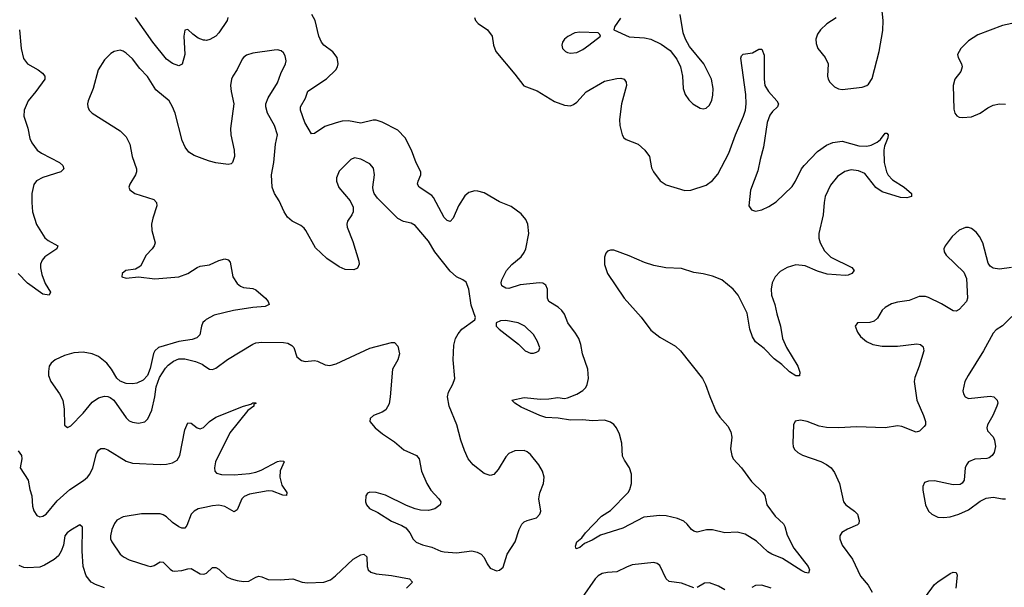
# Model space of a CAD drawing. Header units: inches. Extents: x 990586 to 1117858, y 769490 to 892071.
# Tile 121 of 248: x 1058799 to 1065182, y 830896 to 834576. Entities that reach past the tile are written whole.
import ezdxf

# ---------------------------------------------------------------- set-up
doc = ezdxf.new("R2010")
doc.units = ezdxf.units.IN
doc.header["$MEASUREMENT"] = 0
doc.layers.add('B0853', color=7, linetype='Continuous')
doc.layers.add('B0863', color=7, linetype='Continuous')

msp = doc.modelspace()

# ---------------------------------------------------------------- linework, layer by layer
at = {"layer": 'B0853', "color": 6}
for points, elevation in [([(1060000, 834442.3), (1059990, 834442.5), (1059955.7, 834455.7), (1059921.1, 834481.1), (1059890, 834511.9), (1059870, 834507.8), (1059864, 834470), (1059868.8, 834350), (1059851.6, 834288.4), (1059830, 834277.7), (1059790, 834291.5), (1059750, 834320.1), (1059662.9, 834430), (1059550, 834589.5)], 2500), ([(1058798.4, 834510), (1058808.6, 834388.6), (1058823.5, 834323.5), (1058849, 834289), (1058918.6, 834250), (1058946.5, 834230), (1058962.3, 834210), (1058961.9, 834190), (1058904.4, 834110), (1058853.6, 834050), (1058828.5, 833990), (1058826.6, 833950), (1058852, 833872), (1058865.6, 833805.6), (1058877.7, 833777.7), (1058911.8, 833730), (1058939.7, 833710), (1059057.8, 833650), (1059078.3, 833630), (1059085, 833610), (1059065.8, 833590), (1058950, 833553.2), (1058908.1, 833531.9), (1058890, 833506.8), (1058879.1, 833450), (1058877.6, 833390), (1058883.3, 833330), (1058907.5, 833247.5), (1058962.7, 833162.7), (1058984.6, 833144.6), (1059046.4, 833110), (1059040.6, 833090), (1058961.5, 833038.5), (1058944, 833016), (1058934.3, 832990), (1058933.2, 832966.8), (1058943.3, 832923.3), (1058965.2, 832865.2), (1058998, 832810), (1058990.4, 832790), (1058950, 832796.2), (1058850, 832867), (1058790, 832931.6)], 2500), ([(1060000, 833670), (1059930, 833695.7), (1059896.5, 833716.5), (1059872.8, 833750), (1059853.2, 833793.2), (1059806.5, 833970), (1059790.9, 834010.9), (1059767.8, 834050), (1059681.6, 834121.6), (1059628.1, 834208.1), (1059579.2, 834259.2), (1059530, 834321.8), (1059490, 834359.8), (1059470, 834372.5), (1059450, 834377.8), (1059411.3, 834370), (1059390, 834356.7), (1059350, 834315.3), (1059307.7, 834250), (1059275.1, 834130), (1059243.5, 834050), (1059239.3, 834030), (1059241.2, 834010), (1059250.1, 833990), (1059269.3, 833969.3), (1059450, 833856.3), (1059490, 833816.8), (1059512.6, 833770), (1059528.6, 833690), (1059557.2, 833610), (1059556.1, 833590), (1059549, 833571), (1059512.3, 833510), (1059507.8, 833490), (1059513.6, 833473.6), (1059546, 833450), (1059668.1, 833410), (1059686.4, 833390), (1059689.1, 833370), (1059661.9, 833290), (1059654.2, 833250), (1059656.9, 833210), (1059676.9, 833130), (1059671.6, 833110), (1059658.1, 833090), (1059618.4, 833050), (1059581.5, 832978.5), (1059550, 832958.6), (1059487, 832950), (1059462.7, 832930), (1059461.3, 832910), (1059490, 832900.6), (1059570, 832908.8), (1059675.9, 832895.9), (1059830, 832908.5), (1059889.9, 832930.1), (1059950, 832970.1), (1059970, 832978.7), (1060000, 832983)], 2600), ([(1060000, 832623.6), (1059987.4, 832612.6), (1059977.7, 832590), (1059967.2, 832532.8), (1059947.1, 832512.9), (1059916.7, 832503.3), (1059830, 832490.7), (1059699.7, 832450), (1059676.3, 832430), (1059667.2, 832412.8), (1059645.9, 832314.1), (1059627.8, 832270), (1059600.2, 832239.8), (1059559.4, 832220.6), (1059530, 832215.5), (1059490, 832217.1), (1059450, 832232.9), (1059430, 832252.2), (1059395.2, 832310), (1059363.9, 832350), (1059310, 832393.5), (1059270, 832410.5), (1059210, 832420.6), (1059150, 832417.2), (1059090, 832398), (1059029.3, 832370), (1059003.5, 832350), (1058991.3, 832330), (1058985.4, 832294.6), (1058987.1, 832270), (1059000.9, 832230), (1059058.1, 832150), (1059079.1, 832110), (1059087.1, 832050), (1059090, 831946.4), (1059110, 831931.4), (1059130, 831943), (1059210, 832024.8), (1059270, 832097.2), (1059310, 832123.6), (1059350, 832135.2), (1059370, 832133.9), (1059386.9, 832126.9), (1059408.6, 832108.6), (1059490, 831995.7), (1059510, 831975.9), (1059530, 831965.8), (1059570, 831959.7), (1059610, 831969.3), (1059630.6, 831989.4), (1059655.4, 832044.6), (1059676.1, 832130), (1059684.3, 832195.7), (1059704.7, 832255.3), (1059743.6, 832316.4), (1059762.8, 832337.2), (1059796.8, 832363.2), (1059830, 832377.2), (1059870, 832376.9), (1059939.4, 832359.4), (1059982.1, 832342.1), (1060000, 832330.5)], 2600), ([(1058790, 831781.1), (1058810.8, 831750), (1058813.7, 831730), (1058802.6, 831670), (1058853.6, 831590), (1058864.2, 831530), (1058878, 831490), (1058882.1, 831422.1), (1058890, 831391.6), (1058910, 831362.7), (1058930, 831353.4), (1058950, 831358.3), (1058970, 831370.5), (1059042.9, 831457.1), (1059124.1, 831530), (1059212.5, 831587.5), (1059238.7, 831610), (1059254.1, 831630), (1059273.8, 831670), (1059296.6, 831763.4), (1059310, 831784.8), (1059325, 831795), (1059350, 831796.3), (1059370, 831787.6), (1059490, 831714.1), (1059530, 831701.9), (1059710, 831693.2), (1059750, 831694.5), (1059790, 831702.7), (1059819.1, 831720.9), (1059837.6, 831750), (1059870, 831917.6), (1059890, 831963.5), (1059910, 831961.3), (1059950, 831930.1), (1059970, 831923.6), (1059990, 831931.8), (1060000, 831941.6)], 2500), ([(1060000, 831413.5), (1059955.7, 831404.3), (1059930, 831390.8), (1059911.9, 831370), (1059883.1, 831296.9), (1059870, 831280.4), (1059850, 831278.8), (1059830, 831287.3), (1059790, 831316.1), (1059750, 831353.1), (1059730, 831366.7), (1059710, 831372.7), (1059590, 831373.3), (1059470, 831352.1), (1059430, 831331), (1059413.1, 831310), (1059397.5, 831270), (1059388.7, 831230), (1059388.5, 831210), (1059396.1, 831190), (1059451.4, 831111.4), (1059472.7, 831092.7), (1059510, 831074.5), (1059630, 831034.6), (1059650, 831031.7), (1059670, 831038.2), (1059710, 831061.7), (1059730, 831059.5), (1059774.4, 831014.4), (1059790, 831003.4), (1059801.5, 831001.5), (1059850, 831004.1), (1059890, 831016.9), (1059910, 831018.4), (1059970, 830983.3), (1059990, 830980.5), (1060000, 830983.8)], 2500), ([(1059350, 830893.4), (1059290, 830913.4), (1059261.9, 830930), (1059229.8, 830970), (1059211.8, 831031.8), (1059203.7, 831130), (1059205.9, 831285.9), (1059190, 831300.3), (1059130, 831267), (1059107.9, 831250), (1059091.8, 831230), (1059082.9, 831170), (1059068.7, 831130), (1059050, 831100.1), (1059023.5, 831076.5), (1058961, 831039), (1058930, 831026.2), (1058850, 831022.6), (1058825.5, 831025.5), (1058796.6, 831036.6)], 2400)]:
    msp.add_lwpolyline(points, dxfattribs=dict(at, elevation=elevation))
at = {"layer": 'B0863', "color": 6}
for points, elevation in [([(1064092.9, 834587.1), (1064032.1, 834550), (1063990.6, 834510), (1063970, 834481.1), (1063959.7, 834450), (1063961.4, 834421.4), (1063973.8, 834390), (1064019.9, 834330), (1064039.7, 834290), (1064036, 834210), (1064040.5, 834190), (1064051.6, 834170), (1064081.5, 834141.5), (1064107.7, 834127.7), (1064130, 834124.1), (1064261.5, 834138.5), (1064290, 834149.4), (1064301, 834159), (1064324.6, 834195.4), (1064370.6, 834370.6), (1064393.4, 834506.6), (1064396.1, 834570), (1064387.9, 834652.1)], 2600), ([(1060147.8, 834590), (1060143.5, 834570), (1060090, 834491), (1060070, 834470.2), (1060031.8, 834448.2), (1060010, 834442.1), (1060000, 834442.3)], 2500), ([(1061747.3, 834590), (1061754.2, 834570), (1061771.5, 834551.5), (1061830.9, 834510), (1061863, 834470), (1061869.8, 834409.8), (1061885, 834370), (1062010, 834223.8), (1062066.9, 834146.9), (1062154.5, 834114.5), (1062266, 834046), (1062330, 834022.6), (1062370, 834018.2), (1062390, 834025.5), (1062410, 834041.5), (1062471.6, 834108.4), (1062590, 834176.5), (1062670, 834195.3), (1062696.6, 834196.6), (1062718.4, 834190), (1062731.6, 834171.6), (1062732.5, 834150), (1062701.5, 834030), (1062687, 833930), (1062690.1, 833890.1), (1062704.4, 833830), (1062716.4, 833810), (1062730, 833798.9), (1062808.6, 833768.6), (1062851.2, 833730), (1062881.2, 833690), (1062895, 833615), (1062907.5, 833590), (1062951.1, 833531.1), (1062990, 833504.9), (1063110, 833468.5), (1063150, 833471.1), (1063250, 833503.3), (1063290, 833532.7), (1063324.9, 833575.1), (1063396.7, 833710), (1063439.5, 833830), (1063492, 833950), (1063503.8, 833990), (1063508.1, 834030), (1063505.8, 834090), (1063474.2, 834325.8), (1063477.5, 834342.5), (1063488.2, 834351.8), (1063550, 834361.2), (1063590, 834384), (1063610, 834384.4), (1063625.2, 834345.2), (1063624.2, 834190), (1063630.1, 834150), (1063653.5, 834110), (1063707.1, 834050), (1063717.3, 834030), (1063712.6, 834010), (1063679.7, 833980.3), (1063662.5, 833957.5), (1063643.8, 833910), (1063620.2, 833750), (1063598.3, 833670), (1063584.1, 833595.9), (1063535.6, 833470), (1063525.9, 833370), (1063542.6, 833342.6), (1063570, 833333.8), (1063610, 833343.7), (1063655.8, 833364.2), (1063704, 833396), (1063805.9, 833494.1), (1063828.9, 833530), (1063868, 833610), (1063885.2, 833630), (1063970, 833721), (1064030, 833761.5), (1064070, 833780.7), (1064130, 833788.8), (1064238.7, 833758.7), (1064290, 833755), (1064318.4, 833761.6), (1064358, 833782), (1064380, 833800), (1064410, 833841.1), (1064419.6, 833839.6), (1064428, 833830), (1064426, 833810), (1064404.2, 833755.8), (1064400.8, 833730), (1064403.8, 833650), (1064417.5, 833590), (1064430, 833568.1), (1064458.2, 833538.2), (1064531.8, 833490), (1064580.7, 833450), (1064581, 833430), (1064550, 833422), (1064510, 833422.4), (1064390, 833460.7), (1064350, 833488.4), (1064278.3, 833578.3), (1064236.8, 833596.8), (1064190, 833601.6), (1064147.2, 833592.8), (1064100.5, 833559.5), (1064055.7, 833504.3), (1064021.6, 833430), (1064014, 833390), (1064008.5, 833310), (1063980.5, 833190), (1063980.4, 833160.4), (1063987.5, 833130), (1064016.9, 833076.9), (1064056.8, 833036.8), (1064194.4, 832970), (1064209.2, 832950), (1064194.5, 832930), (1064170, 832918.7), (1064150, 832916.7), (1064033.4, 832926.6), (1063970, 832945.2), (1063890, 832979.6), (1063830, 832986.2), (1063773.7, 832970), (1063730, 832943.3), (1063695.5, 832910), (1063676.2, 832870), (1063670.4, 832830), (1063673.6, 832790), (1063694.8, 832730), (1063706.6, 832670), (1063730.5, 832590), (1063744.8, 832510), (1063771, 832450), (1063843, 832330), (1063857.5, 832290), (1063853.8, 832266.2), (1063830, 832267.7), (1063790, 832293.1), (1063739.8, 832339.8), (1063690, 832376.9), (1063624.5, 832444.5), (1063570, 832487.4), (1063550, 832520.2), (1063531.7, 832570), (1063514, 832674), (1063456.6, 832790), (1063425.3, 832830), (1063350, 832889.2), (1063290, 832913.3), (1063230, 832929.3), (1063170, 832936.8), (1063090, 832962.1), (1062988.1, 832968.1), (1062910, 832983.4), (1062850, 833002.6), (1062750, 833045.8), (1062650, 833082.4), (1062630, 833082.9), (1062610, 833075.2), (1062598.4, 833061.6), (1062590, 833037), (1062590.9, 832989.1), (1062610.4, 832930), (1062718.3, 832770), (1062827.2, 832647.2), (1062890, 832563.3), (1062950, 832518.8), (1063050, 832458.8), (1063082.7, 832430), (1063225.5, 832250), (1063245.3, 832210), (1063272.4, 832132.4), (1063314.6, 832034.6), (1063338.1, 831998.1), (1063390, 831940.2), (1063410, 831903.8), (1063415.1, 831870), (1063407.1, 831792.9), (1063414.9, 831750), (1063423.8, 831730), (1063478.1, 831670), (1063542.9, 831582.9), (1063616.8, 831510), (1063630, 831491.4), (1063643.1, 831430), (1063697, 831357), (1063750, 831307.1), (1063759.5, 831290), (1063773.9, 831233.9), (1063816.9, 831150), (1063909.4, 831030), (1063919.4, 831010), (1063911.8, 830988.2), (1063890, 830992.4), (1063870, 831002.6), (1063743.8, 831083.8), (1063675.8, 831110), (1063650, 831125.2), (1063575.8, 831195.8), (1063501.3, 831241.3), (1063450, 831253.4), (1063369.3, 831249.3), (1063290, 831269.6), (1063252.1, 831267.9), (1063190, 831253.8), (1063170, 831259.5), (1063155.2, 831270), (1063125.6, 831305.6), (1063104, 831324), (1063063.2, 831343.2), (1062990, 831359.3), (1062950, 831361.5), (1062845.6, 831350), (1062710, 831280.5), (1062565.3, 831234.7), (1062510, 831201.5), (1062460, 831180), (1062430, 831153.7), (1062405.5, 831145.5), (1062402.5, 831162.5), (1062410, 831190.2), (1062442.9, 831217.1), (1062468, 831250), (1062570, 831358.3), (1062630, 831394.3), (1062744, 831510), (1062754.4, 831530), (1062765.6, 831570), (1062765.8, 831630), (1062753.2, 831670), (1062719.6, 831719.6), (1062707.4, 831747.4), (1062703.1, 831830), (1062687.9, 831890), (1062667.9, 831930), (1062650, 831952.1), (1062630, 831967), (1062590, 831979.8), (1062510, 831974.9), (1062450, 831981.2), (1062370, 831980), (1062290, 831993.2), (1062210, 831998), (1062170, 832010.7), (1062050, 832064.2), (1062009, 832090), (1061989.4, 832110), (1062070, 832126.4), (1062175.1, 832115.1), (1062230, 832118.1), (1062287.7, 832127.7), (1062330, 832120.4), (1062350, 832124), (1062410, 832148.9), (1062450, 832172.3), (1062469, 832191), (1062478.8, 832210), (1062487, 832250), (1062482.3, 832310), (1062447.5, 832410), (1062436.4, 832470), (1062423, 832510), (1062403.2, 832543.2), (1062351.8, 832610), (1062330, 832665.9), (1062313.4, 832690), (1062290, 832711.8), (1062229.2, 832750), (1062220.2, 832770), (1062219.9, 832830), (1062210, 832854.6), (1062190, 832867.6), (1062169.9, 832869.9), (1062043.8, 832856.2), (1061970, 832833.8), (1061950, 832834.9), (1061925.3, 832850), (1061921, 832870), (1061925.8, 832890), (1061954.4, 832950), (1061990, 832989.7), (1062050, 833039.5), (1062070, 833066.9), (1062079.6, 833090), (1062099.2, 833190), (1062092.2, 833250), (1062080.3, 833280.3), (1062050, 833316.4), (1061984.7, 833364.7), (1061910, 833396), (1061810, 833453.8), (1061770, 833465.2), (1061750, 833466.4), (1061710, 833455.1), (1061685.1, 833434.9), (1061643.2, 833370), (1061610, 833289.9), (1061590, 833268.7), (1061570, 833273.5), (1061550, 833292.8), (1061482.3, 833422.3), (1061470, 833435.2), (1061389.5, 833490), (1061378.7, 833510), (1061381.6, 833530), (1061399.7, 833570), (1061400.5, 833590), (1061369.1, 833649.1), (1061338.4, 833730), (1061297.6, 833810), (1061250, 833859.1), (1061150, 833911.6), (1061110, 833924.1), (1061090, 833925.7), (1061010, 833905.7), (1060930, 833919.6), (1060890, 833917.1), (1060850, 833908.1), (1060777.3, 833882.7), (1060710, 833838.8), (1060690, 833835.3), (1060648.4, 833910), (1060619.6, 833990), (1060619.1, 834010), (1060652.8, 834067.2), (1060666.5, 834113.5), (1060787.4, 834192.6), (1060847.9, 834250), (1060859.1, 834270), (1060863.3, 834290), (1060856.7, 834330), (1060828.7, 834368.7), (1060770, 834409.9), (1060755.9, 834430), (1060738.9, 834470), (1060715.4, 834570), (1060692.1, 834610)], 2500), ([(1062695, 834585), (1062656, 834530), (1062651.6, 834510), (1062750, 834464.5), (1062850, 834459.2), (1062890, 834448.7), (1062957.5, 834417.5), (1063015.6, 834375.6), (1063059.3, 834319.3), (1063082.5, 834270), (1063096.9, 834210), (1063100.1, 834130), (1063114.1, 834090), (1063136, 834056), (1063162.9, 834030), (1063210, 834002.6), (1063230, 833998.1), (1063250, 834003.5), (1063270, 834022.3), (1063286.2, 834053.8), (1063293.3, 834086.7), (1063295.6, 834130), (1063284.9, 834190), (1063234.3, 834290), (1063142.3, 834402.3), (1063115.2, 834450), (1063100.5, 834490), (1063080.6, 834610)], 2600), ([(1065230, 834551.4), (1065170, 834538.3), (1065010, 834477.1), (1064950, 834439.9), (1064900.2, 834390), (1064879.2, 834350), (1064881.9, 834330), (1064905, 834290), (1064909, 834270), (1064899.2, 834240.8), (1064861, 834190), (1064849.6, 834150), (1064855.1, 833995.1), (1064861.4, 833970), (1064873.1, 833953.1), (1064890, 833943.7), (1064910, 833941.5), (1064970, 833947.2), (1065024.4, 833970), (1065074.9, 834005.1), (1065110, 834021.8), (1065150, 834030.1), (1065190, 834029.1)], 2600), ([(1060000, 832330.5), (1060030, 832311.1), (1060050, 832309.2), (1060070, 832316.8), (1060147.3, 832372.7), (1060310, 832472.9), (1060330, 832480.3), (1060370, 832485.3), (1060510, 832482.3), (1060538.4, 832478.4), (1060564.4, 832464.4), (1060575.8, 832450), (1060596.8, 832390), (1060625.9, 832365.9), (1060650, 832359.6), (1060710, 832365.8), (1060730, 832362), (1060779.1, 832339.1), (1060810, 832335.1), (1060850, 832345), (1061070, 832446.3), (1061210, 832484.3), (1061230, 832483.3), (1061250, 832459.2), (1061260.7, 832410), (1061250.7, 832370), (1061216.9, 832310), (1061201.5, 832130), (1061193.9, 832086.1), (1061172.8, 832047.2), (1061150, 832032.5), (1061093.2, 832010), (1061071.1, 831990), (1061069.3, 831970), (1061103, 831930), (1061150.7, 831890.7), (1061230, 831840.3), (1061290, 831788.3), (1061371.2, 831751.2), (1061380.9, 831740.9), (1061388.3, 831728.3), (1061403.6, 831650), (1061438.2, 831570), (1061465.5, 831525.5), (1061516.9, 831470), (1061529.6, 831450), (1061525.9, 831430), (1061490, 831404.8), (1061450, 831394.8), (1061396.7, 831396.7), (1061364, 831404), (1061306.1, 831426.1), (1061170, 831493.1), (1061110, 831510.3), (1061070, 831512.2), (1061054.4, 831505.6), (1061043.2, 831490), (1061040.8, 831450), (1061046.7, 831430), (1061067.4, 831407.4), (1061121.1, 831381.1), (1061210, 831325.2), (1061277.1, 831297.1), (1061302, 831282), (1061329.3, 831250), (1061350, 831208.9), (1061370, 831189), (1061410, 831171.5), (1061470, 831155.8), (1061530, 831130.5), (1061550, 831126.6), (1061630, 831118.8), (1061730, 831132.3), (1061764.8, 831124.8), (1061790.9, 831110.9), (1061810.6, 831090), (1061830, 831049.1), (1061850, 831020.6), (1061890, 831003.8), (1061910, 831007.2), (1061932.7, 831027.3), (1061958.4, 831110), (1062010.5, 831190), (1062038.1, 831270), (1062055.2, 831304.8), (1062070, 831320.1), (1062090, 831329.7), (1062150, 831346.4), (1062171.9, 831370), (1062176.9, 831390), (1062163.6, 831470), (1062171.1, 831508.9), (1062194.3, 831570), (1062198.2, 831610), (1062187.6, 831650), (1062165, 831690), (1062110, 831758), (1062090, 831774.7), (1062070, 831782.8), (1062010, 831781.1), (1061970, 831763.4), (1061950, 831741.7), (1061901, 831659), (1061872.1, 831627.9), (1061850, 831620.2), (1061810, 831634.1), (1061739.6, 831690), (1061707.3, 831730), (1061682.9, 831782.9), (1061658.1, 831850), (1061633.8, 831950), (1061582.4, 832070), (1061572, 832130), (1061579, 832161), (1061607.6, 832212.4), (1061619.1, 832250), (1061608.7, 832370), (1061613.8, 832466.2), (1061625.1, 832510), (1061640.7, 832539.3), (1061665.6, 832570), (1061749.9, 832630), (1061753.7, 832646.3), (1061725.5, 832725.5), (1061710, 832829.8), (1061693.7, 832873.7), (1061672.7, 832890), (1061629.9, 832910), (1061590, 832946.1), (1061491.4, 833070), (1061450, 833139.6), (1061361.9, 833241.9), (1061336.8, 833256.8), (1061288.1, 833268.1), (1061250, 833286.2), (1061118.9, 833418.9), (1061097, 833450), (1061090.7, 833470), (1061088.3, 833490), (1061099.8, 833570), (1061093.8, 833613.8), (1061070, 833642), (1061010, 833672.1), (1060970, 833680.1), (1060946.6, 833670), (1060870, 833594.5), (1060853.1, 833550), (1060853.2, 833530), (1060867.4, 833487.4), (1060941.2, 833401.2), (1060960.7, 833360.7), (1060961.6, 833330), (1060952.6, 833310), (1060923.8, 833270), (1060919.9, 833250), (1060923.1, 833230), (1060958.7, 833138.7), (1060998.4, 833010), (1060999.7, 832990), (1060990, 832966.2), (1060966.2, 832953.8), (1060910, 832957), (1060870, 832973.6), (1060790, 833028.5), (1060716.5, 833096.5), (1060654.6, 833210), (1060643.4, 833223.4), (1060621.1, 833241.1), (1060566.3, 833270), (1060535.7, 833295.7), (1060514.1, 833330), (1060482.1, 833402.1), (1060451.6, 833450), (1060436.4, 833490), (1060432.2, 833570), (1060445.9, 833650), (1060458.3, 833770), (1060470.4, 833830), (1060451.5, 833890), (1060406.3, 833970), (1060395.1, 834010), (1060395.8, 834030), (1060409.2, 834070), (1060470, 834167.1), (1060492, 834228), (1060522.1, 834290), (1060525.7, 834310), (1060520.7, 834340.7), (1060510, 834360.8), (1060493.8, 834373.8), (1060470, 834380.8), (1060450, 834379.3), (1060310, 834359.3), (1060270, 834346.2), (1060250, 834331.9), (1060240.8, 834319.2), (1060210, 834253.7), (1060180.1, 834210), (1060171.6, 834190), (1060165.3, 834150), (1060169.7, 834110), (1060188.3, 834030), (1060165.1, 833870), (1060168.2, 833830), (1060189.4, 833730), (1060190.8, 833690), (1060178.5, 833650), (1060170, 833641.5), (1060150, 833638.3), (1060071.6, 833648.4), (1060030, 833658.9), (1060000, 833670)], 2600), ([(1065229.5, 832969.5), (1065150, 832959.7), (1065110, 832964.4), (1065090, 832977.9), (1065077.4, 832997.4), (1065041.8, 833130), (1065021, 833170), (1064999.3, 833199.3), (1064970, 833222.2), (1064950, 833229.2), (1064930, 833229.4), (1064890, 833212.5), (1064843.9, 833170), (1064798.9, 833110), (1064790.1, 833090), (1064793, 833070), (1064805.6, 833050), (1064918.6, 832938.6), (1064937.3, 832897.3), (1064943, 832770), (1064937.5, 832750), (1064890, 832697), (1064870, 832687.1), (1064850, 832688.3), (1064773.7, 832733.7), (1064690, 832775.3), (1064670, 832781.2), (1064630, 832781.2), (1064565.3, 832754.7), (1064490, 832745.6), (1064450, 832734.4), (1064409.4, 832710.6), (1064390, 832691.9), (1064359.8, 832640.2), (1064338.7, 832621.3), (1064310, 832612.8), (1064230, 832611.6), (1064216, 832590), (1064230.1, 832550), (1064250, 832523.2), (1064289.3, 832490), (1064330.5, 832470.5), (1064390, 832459.7), (1064490, 832460.1), (1064614, 832474), (1064638.5, 832470), (1064656.1, 832456.1), (1064660.3, 832430), (1064630.1, 832330.1), (1064602.6, 832257.4), (1064597.8, 832230), (1064615.5, 832110), (1064659.1, 832010), (1064671.3, 831970), (1064670.1, 831950), (1064661.8, 831938.2), (1064632.4, 831907.6), (1064610, 831901.7), (1064517.6, 831937.6), (1064490, 831942.8), (1064410, 831929), (1064224.5, 831935.5), (1064110, 831930.4), (1064030, 831932.8), (1063980.7, 831940.7), (1063904.1, 831970), (1063861.2, 831978.8), (1063826.9, 831973.1), (1063815.8, 831950), (1063811.9, 831830), (1063813.9, 831810), (1063822.4, 831790), (1063842.7, 831770), (1063872.9, 831752.9), (1063992.6, 831712.6), (1064030, 831693.1), (1064059.2, 831670), (1064081.1, 831641.1), (1064114.3, 831570), (1064139.9, 831450), (1064154.4, 831430), (1064210.5, 831390.5), (1064229.5, 831369.5), (1064241.7, 831330), (1064238.8, 831310), (1064230, 831301.4), (1064166.3, 831273.7), (1064129.6, 831250.4), (1064116.6, 831230), (1064115.1, 831210), (1064130.8, 831170), (1064198.9, 831078.9), (1064250, 830967.4), (1064299.2, 830910), (1064324.7, 830864.7)], 2600), ([(1060000, 832983), (1060030, 832987.3), (1060090, 833014.7), (1060130, 833024.7), (1060150, 833020.1), (1060164.3, 833004.3), (1060181.6, 832910), (1060210, 832865), (1060230, 832848.8), (1060250, 832840.5), (1060310, 832833.6), (1060330, 832825.6), (1060392.1, 832770), (1060410.1, 832750), (1060416.5, 832730), (1060390, 832716.7), (1060311.2, 832711.2), (1060186, 832690), (1060060.1, 832659.9), (1060008.7, 832631.3), (1060000, 832623.6)], 2600), ([(1065230, 832651.2), (1065170, 832591.2), (1065130, 832566.2), (1065110, 832543.1), (1065047.9, 832430), (1064946.7, 832270), (1064926.8, 832230), (1064913.7, 832170), (1064916.4, 832150), (1064927.8, 832130), (1064950, 832119.6), (1065090, 832135.1), (1065113, 832130), (1065136.6, 832110), (1065139.2, 832090), (1065134.1, 832070), (1065107.6, 832010), (1065073, 831950), (1065068.4, 831930), (1065073.3, 831910), (1065110, 831872.5), (1065119.2, 831850), (1065123.9, 831810), (1065115.7, 831770), (1065102.9, 831750), (1065083.4, 831736.6), (1065068.2, 831731.8), (1064990, 831727.7), (1064950.7, 831709.3), (1064936.6, 831690), (1064929.2, 831670), (1064921.1, 831590), (1064909.7, 831570.3), (1064896.7, 831563.3), (1064850, 831560.8), (1064730, 831585.9), (1064690, 831584.2), (1064665.1, 831574.9), (1064653.5, 831550), (1064654.7, 831525.3), (1064670.9, 831430.9), (1064690.5, 831390.5), (1064711.1, 831370), (1064750, 831350.6), (1064790, 831347.9), (1064830, 831353.6), (1064886.2, 831370), (1064950, 831397.6), (1065025.8, 831454.2), (1065065.2, 831474.8), (1065110, 831480.8), (1065170, 831469.1), (1065190, 831470.4)], 2700), ([(1060000, 831941.6), (1060030, 831971), (1060070, 831998.8), (1060250, 832070.1), (1060297.2, 832082.8), (1060310, 832091.2), (1060330, 832092.2), (1060330, 832087.8), (1060316.9, 832083.1), (1060316.9, 832070), (1060278.5, 832041.5), (1060161.6, 831898.4), (1060069.2, 831710), (1060061.5, 831670), (1060064.8, 831650), (1060075.7, 831635.7), (1060106.6, 831626.6), (1060190, 831625.6), (1060290, 831633.1), (1060330, 831642.6), (1060363.6, 831656.4), (1060470, 831711.6), (1060490, 831716.8), (1060510, 831714.9), (1060512.9, 831710), (1060488.5, 831651.5), (1060484.8, 831610), (1060498.9, 831558.9), (1060530.7, 831510), (1060528.5, 831491.5), (1060505.9, 831494.1), (1060438.7, 831518.7), (1060410, 831521.9), (1060290, 831500), (1060255.4, 831484.6), (1060238.4, 831470), (1060210, 831397.8), (1060190, 831385.6), (1060130, 831420), (1060090, 831427.8), (1060050, 831423.9), (1060000, 831413.5)], 2500), ([(1060000, 830983.8), (1060010, 830987.2), (1060050, 831023.6), (1060070, 831024.7), (1060090, 831014.2), (1060143.1, 830963.1), (1060170, 830950), (1060210, 830939.8), (1060250, 830933.9), (1060283.9, 830936.1), (1060330, 830962.9), (1060350, 830968.5), (1060370, 830964.9), (1060410, 830947.1), (1060490, 830944.4), (1060570, 830950), (1060630, 830928.8), (1060664.9, 830924.9), (1060770, 830929.2), (1060814.7, 830945.3), (1060847.4, 830970), (1060960.9, 831079.1), (1061010, 831107.1), (1061030, 831110.1), (1061050, 831092.8), (1061051.6, 831030), (1061059, 831010), (1061074.9, 830994.9), (1061110, 830982.5), (1061210, 830972.7), (1061326.4, 830950), (1061344.9, 830930), (1061307.6, 830890)], 2500), ([(1063170, 830893.8), (1063090, 830923.1), (1063010, 830933.9), (1062990, 830951.3), (1062950, 831037.6), (1062931.4, 831051.4), (1062910, 831057.5), (1062770, 831041), (1062732.4, 831027.6), (1062670, 830996.1), (1062610, 830992.4), (1062575.4, 830984.6), (1062550, 830970.6), (1062530, 830951), (1062444.9, 830830)], 2600), ([(1064670, 830834.6), (1064730, 830914.8), (1064750, 830932.1), (1064830, 830985.1), (1064850, 830994), (1064870, 830992.2), (1064875.4, 830975.4), (1064868.6, 830890)], 2600), ([(1063370, 830879.3), (1063330, 830902.8), (1063270, 830925.2), (1063238, 830922), (1063190, 830895.8)], 2600), ([(1063669.9, 830890), (1063610.4, 830909.6), (1063570, 830907.9), (1063545.6, 830894.4)], 2600)]:
    msp.add_lwpolyline(points, dxfattribs=dict(at, elevation=elevation))
at = {"layer": 'B0863', "color": 6, "elevation": 2600}
for points in [[(1062430, 834495.7), (1062399, 834490), (1062352.8, 834467.2), (1062331.8, 834450), (1062317.8, 834430), (1062313.2, 834410), (1062318.6, 834390), (1062337.2, 834370), (1062350, 834363.8), (1062370, 834359), (1062410, 834364.1), (1062450, 834382.7), (1062488.3, 834410), (1062563.5, 834470), (1062560.9, 834480.9), (1062549, 834490)], [(1061950, 832626.6), (1061915.8, 832624.2), (1061888.8, 832610), (1061888.1, 832590), (1061906.6, 832570), (1062032.2, 832472.2), (1062076.6, 832430), (1062110, 832414.6), (1062130, 832414), (1062150, 832420.1), (1062163.9, 832430), (1062170.7, 832449.3), (1062156.9, 832490), (1062130, 832536), (1062073.5, 832590), (1062030.4, 832610.4)]]:
    msp.add_lwpolyline(points, close=True, dxfattribs=at)

doc.saveas('drawing.dxf')
